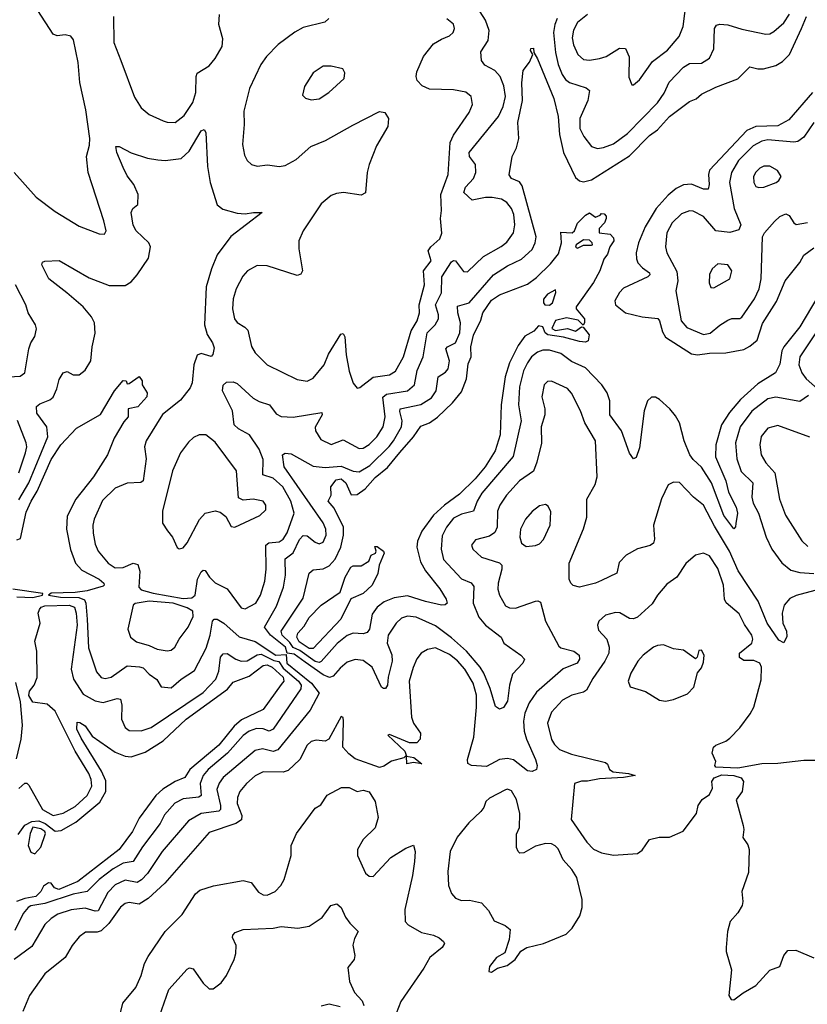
# Model space of a CAD drawing. Extents: x 1550320 to 1685906, y 509093 to 640511.
# Tile 200 of 256: x 1630219 to 1634153, y 538982 to 543899. Entities that reach past the tile are written whole.
import ezdxf

# ---------------------------------------------------------------- set-up
doc = ezdxf.new("R2010")
doc.units = 0

msp = doc.modelspace()

# ---------------------------------------------------------------- linework, layer by layer
at = {"layer": '0CON20XD'}
for points in [[(1630215, 541500.9), (1630264.4, 541585.5), (1630358.9, 541815), (1630354.7, 541865), (1630305, 541932.9), (1630303.1, 541966.9), (1630319.8, 541980.2), (1630369.8, 542000.2), (1630385.9, 542014.1), (1630403.8, 542055), (1630415, 542102), (1630435, 542135.7), (1630455, 542141.9), (1630485, 542124.4), (1630515, 542125.6), (1630545, 542149.2), (1630573.5, 542195), (1630580.9, 542265), (1630596.2, 542333.8), (1630592.1, 542385), (1630578, 542415), (1630536, 542465), (1630454.8, 542534.8), (1630364.4, 542605), (1630330, 542675), (1630333, 542687), (1630345, 542692.5), (1630415, 542695.8), (1630565, 542609.5), (1630665, 542571.9), (1630745, 542570.5), (1630775, 542589.4), (1630805.6, 542625), (1630861.8, 542708.2), (1630872.5, 542765), (1630864.4, 542785), (1630801.1, 542845), (1630785, 542872.5), (1630775.5, 542935), (1630784.4, 542955), (1630808.9, 542975), (1630810.4, 543025), (1630789.1, 543075), (1630755, 543118.8), (1630735, 543160), (1630703.8, 543235), (1630698.8, 543265), (1630715, 543265.7), (1630775, 543234.2), (1630856.9, 543206.9), (1630908.1, 543198.1), (1630944.7, 543195.3), (1631025, 543206), (1631065, 543242.9), (1631125, 543343.8), (1631140.7, 543350.7), (1631148.6, 543335), (1631156.7, 543165), (1631170, 543085), (1631205, 542974.2), (1631232.7, 542952.7), (1631305, 542931.8), (1631345, 542928.6), (1631385.9, 542935.9), (1631430, 542935), (1631273.3, 542816.7), (1631205.4, 542725), (1631176.1, 542655), (1631150.3, 542565), (1631141.9, 542375), (1631155, 542326), (1631182, 542285), (1631189.2, 542259.2), (1631184, 542226), (1631175, 542216.7), (1631125, 542231.1), (1631105, 542224), (1631087.9, 542175), (1631080, 542085), (1631070.2, 542059.8), (1631021.2, 541998.8), (1630932.2, 541927.8), (1630850, 541795), (1630842.7, 541765), (1630850.7, 541705), (1630834.7, 541595.3), (1630822.9, 541587.1), (1630755, 541584), (1630695, 541559.5), (1630631.7, 541498.3), (1630590.9, 541405), (1630584.6, 541375), (1630586.2, 541335), (1630595, 541280), (1630610, 541245), (1630660.4, 541185), (1630695, 541162), (1630735, 541162.7), (1630785, 541183.8), (1630808.2, 541178.2), (1630818.4, 541145), (1630813.1, 541065), (1630825, 541050.7), (1630885, 541034.1), (1631035, 541008.8), (1631078.2, 541011.8), (1631094.7, 541025), (1631107.2, 541105), (1631125, 541141.9), (1631135, 541150), (1631145, 541148.1), (1631166.7, 541115), (1631195, 541086.7), (1631255, 541056.9), (1631325, 540961.5), (1631345, 540957.3), (1631398.9, 540985), (1631421.1, 541025), (1631442.3, 541095), (1631449.4, 541155), (1631448.2, 541275), (1631463.4, 541286.6), (1631515, 541290.5), (1631535.4, 541304.6), (1631554.3, 541335.7), (1631589.8, 541435), (1631573.5, 541495), (1631533, 541565), (1631485, 541608.6), (1631432.3, 541625), (1631435, 541702.5), (1631414.3, 541754.3), (1631366.2, 541825), (1631311.9, 541855), (1631290.4, 541875), (1631281.9, 541945), (1631231.4, 542045), (1631235, 542073.3), (1631252.1, 542087.9), (1631285, 542090), (1631305, 542081.1), (1631385, 542008.4), (1631415, 541991.5), (1631466, 541976), (1631500.3, 541930.3), (1631525, 541916.6), (1631585, 541914.2), (1631727.7, 541937.7), (1631729.2, 541925), (1631694.3, 541864.3), (1631695.7, 541845), (1631722.4, 541802.4), (1631775, 541776.5), (1631835, 541800.6), (1631915, 541756.8), (1631935, 541759.4), (1631965, 541777.1), (1632003.1, 541815), (1632033.7, 541865), (1632044.3, 541915), (1632033.2, 542013.2), (1632051.6, 542028.4), (1632155.2, 542044.8), (1632190, 542075), (1632203.4, 542146.6), (1632234.3, 542215.7), (1632253.4, 542335), (1632294.6, 542375), (1632310.8, 542405), (1632310.9, 542425), (1632295.2, 542475), (1632326.1, 542535), (1632327.1, 542615), (1632375, 542690), (1632385, 542696.5), (1632395, 542694.4), (1632435, 542641.4), (1632455, 542639.4), (1632535, 542716.2), (1632624.3, 542765.7), (1632651.9, 542788.1), (1632685.4, 542835), (1632692.2, 542875), (1632686, 542925), (1632675.4, 542955), (1632652.5, 542985), (1632625, 543002), (1632578.9, 543011.1), (1632545, 543010.9), (1632477.9, 542997.9), (1632437.8, 543035), (1632445, 543061.9), (1632485.4, 543105), (1632497.3, 543135), (1632494.7, 543174.7), (1632466.2, 543215), (1632464, 543235), (1632610, 543415), (1632634.1, 543465), (1632645.3, 543515.3), (1632637.6, 543567.6), (1632618.2, 543615), (1632591.5, 543645), (1632542, 543672), (1632525.6, 543695.6), (1632522.6, 543737.4), (1632559.2, 543795), (1632562.8, 543845), (1632546, 543896), (1632488.6, 543985)], [(1633055, 543924.6), (1633005, 543885.4), (1632985, 543845.8), (1632978.7, 543808.7), (1632985, 543773.8), (1633006.7, 543725), (1633035, 543700.5), (1633065, 543696.2), (1633115, 543705.5), (1633148, 543715), (1633215, 543756.9), (1633245, 543754.2), (1633262.4, 543712.4), (1633261.8, 543611.8), (1633276.2, 543573.8), (1633285, 543574), (1633315, 543598.6), (1633379.6, 543690.4), (1633455, 543746.2), (1633512.5, 543815), (1633532.5, 543865), (1633548.5, 543995)], [(1630191.5, 543135), (1630301.7, 543011.7), (1630395, 542941.1), (1630515, 542867.5), (1630615, 542828.8), (1630643, 542827), (1630651.2, 542845), (1630638.6, 542895), (1630561.2, 543135), (1630552.7, 543215), (1630567.3, 543272.7), (1630568.2, 543305), (1630548.8, 543448.8), (1630519.3, 543585), (1630511, 543685), (1630487.7, 543797.7), (1630473.6, 543816.4), (1630445, 543823.8), (1630405, 543818.8), (1630385, 543826.2), (1630309.2, 543945)], [(1630686.9, 543915), (1630689.1, 543785), (1630724.5, 543695), (1630791.4, 543511.4), (1630825, 543459.2), (1630865, 543425.8), (1630935, 543393.1), (1630955, 543386.7), (1630995.8, 543385.8), (1631040.1, 543419.9), (1631082.7, 543485), (1631098.9, 543535), (1631099.5, 543615), (1631105, 543632), (1631165, 543667.8), (1631195.4, 543705), (1631230.5, 543765), (1631233.4, 543803.4), (1631212.9, 543875), (1631216, 543925)], [(1632615, 540455.6), (1632595, 540468.1), (1632568.7, 540558.7), (1632536.7, 540635), (1632518.1, 540665), (1632449.8, 540745), (1632375, 540811.8), (1632295, 540871.9), (1632198.8, 540915), (1632155, 540919.4), (1632125, 540909.3), (1632099.6, 540885), (1632059.7, 540825), (1632053.5, 540785), (1632076.7, 540726.7), (1632078.4, 540695), (1632059.1, 540615), (1632056.1, 540575), (1632045, 540559.4), (1632035, 540558.1), (1632025, 540565.7), (1631979.3, 540665), (1631935, 540698.9), (1631895, 540704.1), (1631855, 540690.7), (1631819, 540661), (1631785, 540620.4), (1631766.5, 540613.5), (1631735, 540626.4), (1631645, 540689.5), (1631590.2, 540730.2), (1631555.3, 540735.3), (1631546.6, 540765), (1631470.9, 540825), (1631441.1, 540865), (1631500.7, 540969.3), (1631536.2, 541065), (1631546.7, 541125), (1631544.1, 541205.9), (1631585, 541236.1), (1631616.9, 541303.1), (1631635, 541322.5), (1631655, 541321.5), (1631695, 541289.1), (1631715, 541281.2), (1631735, 541289.4), (1631749.7, 541325), (1631747.8, 541355), (1631735, 541386.7), (1631540, 541665), (1631532, 541725), (1631545, 541733.8), (1631575, 541730.5), (1631685, 541669.4), (1631745, 541662.7), (1631825, 541669.5), (1631885, 541643.5), (1631915, 541640.8), (1631967.7, 541672.3), (1632063.3, 541766.7), (1632086.5, 541795), (1632126.1, 541865), (1632129.1, 541895), (1632117.2, 541942.8), (1632119.6, 541955), (1632222.3, 541977.7), (1632275, 542009.6), (1632299.7, 542045), (1632308.5, 542115), (1632345, 542138.5), (1632359.1, 542155), (1632364.7, 542195), (1632347.5, 542255), (1632355.4, 542264.6), (1632395.9, 542285), (1632417.3, 542335), (1632419.6, 542385), (1632406.6, 542435), (1632405, 542468.6), (1632463.1, 542485), (1632585, 542624.7), (1632655, 542669.1), (1632725, 542703.3), (1632778.7, 542751.3), (1632794.1, 542785), (1632797.9, 542815), (1632728.4, 543068.4), (1632715, 543089.6), (1632675, 543105.6), (1632663.7, 543123.7), (1632679.1, 543215), (1632700.6, 543259.4), (1632712.1, 543305), (1632706.3, 543385), (1632729.5, 543495), (1632726.4, 543583.6), (1632732.9, 543645), (1632765, 543686.7), (1632781.2, 543725), (1632770, 543745), (1632771.2, 543755), (1632785.7, 543755.7), (1632786.7, 543735), (1632805, 543703.8), (1632885.9, 543505), (1632908.4, 543415), (1632914.4, 543325), (1632934.8, 543234.8), (1632995, 543111.4), (1633015, 543094.5), (1633035, 543088.8), (1633075, 543098.5), (1633265, 543219), (1633365, 543320.5), (1633405, 543348.1), (1633465, 543414.7), (1633565, 543490.6), (1633597.1, 543502.9), (1633625, 543526.1), (1633695, 543561.2), (1633806.5, 543603.5), (1633865, 543662.5), (1633905, 543652.7), (1633933.8, 543653.8), (1633995, 543670.6), (1634029.5, 543690.5), (1634064, 543725), (1634123.4, 543855), (1634148, 543915)], [(1632902.8, 543905), (1632891, 543875), (1632885.7, 543835), (1632895.6, 543735.6), (1632908, 543675), (1632927.5, 543625), (1632945, 543600), (1632964.8, 543584.8), (1633048.6, 543558.6), (1633065.6, 543545), (1633056.9, 543495), (1633016.2, 543405), (1633017.3, 543355), (1633036.5, 543315), (1633075, 543265.6), (1633105, 543255.5), (1633135, 543259.6), (1633185, 543278.4), (1633255, 543330.3), (1633405, 543482.9), (1633438.5, 543531.5), (1633462.7, 543587.3), (1633535, 543662.1), (1633565, 543679.3), (1633625, 543681.2), (1633665, 543705.7), (1633686.6, 543753.4), (1633689.2, 543855), (1633698.8, 543871.2), (1633715, 543876.7), (1633755, 543873.5), (1633825, 543850.9), (1633945, 543826.7), (1633965, 543828.1), (1633985, 543840), (1634035, 543882.7), (1634064.5, 543925.5)], [(1631763.3, 543905), (1631743, 543887), (1631635, 543859.5), (1631592.9, 543837.1), (1631508.9, 543775), (1631451.5, 543715), (1631422.3, 543675), (1631366.4, 543555), (1631337.5, 543442.5), (1631340, 543375), (1631331.1, 543275), (1631342.3, 543222.3), (1631355, 543196.2), (1631376.7, 543175), (1631405, 543166.9), (1631457, 543173), (1631515, 543165.5), (1631545, 543170), (1631599.6, 543200.4), (1631672.9, 543265), (1631745.3, 543294.7), (1631882, 543372), (1632015, 543440), (1632042.5, 543435), (1632060.8, 543405), (1632057.8, 543365), (1632000.5, 543269.5), (1631964.4, 543175), (1631954.4, 543135), (1631945.6, 543034.4), (1631925, 543021.9), (1631835.4, 543035.4), (1631801.1, 543031.1), (1631775, 543021.5), (1631725, 542979.4), (1631634.3, 542845), (1631612.5, 542795), (1631612.2, 542755), (1631630.6, 542645), (1631622.9, 542627.1), (1631605, 542621.1), (1631455, 542670), (1631405, 542670.6), (1631356, 542645), (1631332.4, 542617.6), (1631300, 542555), (1631284.7, 542505.3), (1631280.9, 542455), (1631291.1, 542405), (1631305, 542385.7), (1631343.8, 542363.8), (1631358, 542348), (1631376.2, 542266.2), (1631395, 542234.2), (1631455, 542175.8), (1631605, 542101.4), (1631655, 542094.3), (1631685, 542108.6), (1631739.7, 542175), (1631761.6, 542228.4), (1631822.4, 542327.6), (1631835, 542331.2), (1631841.9, 542315), (1631849.4, 542225), (1631864.1, 542144.1), (1631885, 542084), (1631905, 542058.6), (1631918, 542062), (1631985, 542113.2), (1632065, 542124.7), (1632096.2, 542143.8), (1632135, 542214.2), (1632173.4, 542345), (1632204.5, 542395.5), (1632214.8, 542435), (1632213.3, 542475), (1632240.7, 542575), (1632236.4, 542645), (1632274.7, 542695), (1632259.5, 542745), (1632271.8, 542765), (1632316.5, 542805), (1632327.2, 542832.8), (1632320.5, 542905), (1632325.4, 542945), (1632322.6, 543025), (1632358.3, 543125), (1632368.9, 543285), (1632385, 543321.5), (1632463.6, 543435), (1632480, 543475), (1632473.1, 543515), (1632446.3, 543536.3), (1632385, 543549.1), (1632265, 543551.5), (1632228.9, 543568.9), (1632203.6, 543595), (1632198.8, 543615), (1632202.3, 543637.7), (1632236.2, 543715), (1632285, 543778.9), (1632325, 543800.9), (1632365, 543818.6), (1632384.2, 543835), (1632390, 543855), (1632385, 543876.2), (1632352.6, 543902.6)], [(1631675, 543498.8), (1631715, 543504.2), (1631762, 543535), (1631840, 543605), (1631843, 543633), (1631833, 543653), (1631775, 543666.7), (1631735, 543666.2), (1631685, 543632.5), (1631642, 543565), (1631631.7, 543521.7), (1631646.4, 543506.4), (1631675, 543498.8)], [(1634177.9, 543535), (1634060.9, 543399.1), (1634005, 543369.1), (1633895, 543364.5), (1633850, 543345), (1633663.6, 543146.4), (1633658.8, 543125), (1633663.1, 543075), (1633656.9, 543053.1), (1633635, 543052.5), (1633575, 543077.6), (1633535, 543074.7), (1633498.2, 543055), (1633457.9, 543022.1), (1633398.4, 542955), (1633342.5, 542865), (1633310, 542785), (1633297.8, 542735), (1633299.1, 542705), (1633306.8, 542685), (1633329.3, 542659.3), (1633364.4, 542635), (1633366.5, 542625), (1633356.1, 542613.9), (1633235, 542558.1), (1633214, 542536), (1633191.5, 542495), (1633195, 542474.3), (1633244.8, 542434.8), (1633327.5, 542415), (1633405.9, 542405.9), (1633415.2, 542395.2), (1633429.9, 542339.9), (1633445, 542312.5), (1633575, 542229.7), (1633605, 542224.3), (1633665, 542233.6), (1633745, 542235.3), (1633835, 542252.4), (1633865, 542268.1), (1633901.5, 542298.5), (1633928.9, 542381.1), (1633999.3, 542490.7), (1634041.6, 542595), (1634114.6, 542685.4), (1634135, 542723.1), (1634185, 542760)], [(1634186.1, 543385), (1634135, 543312.5), (1634105, 543290.5), (1634085, 543287.2), (1633955, 543298.1), (1633925, 543291.6), (1633881.8, 543268.2), (1633809, 543195), (1633773.3, 543135), (1633763.8, 543085), (1633787.1, 542955), (1633820, 542875), (1633810.9, 542849.1), (1633765, 542835.4), (1633695, 542843.9), (1633635, 542915.4), (1633582.7, 542942.7), (1633565, 542944.6), (1633525, 542929.6), (1633477.1, 542885), (1633451.8, 542835), (1633444.5, 542764.5), (1633451.5, 542735), (1633500.9, 542640.9), (1633505.4, 542595), (1633496.7, 542545), (1633522.8, 542395), (1633551.4, 542361.4), (1633635, 542326.7), (1633667, 542333), (1633715, 542373.8), (1633755, 542397.5), (1633775, 542405.7), (1633815, 542405.8), (1633825, 542412.5), (1633888.9, 542505), (1633912.8, 542555), (1633922.3, 542605), (1633928.6, 542815), (1633939.2, 542835), (1633989.2, 542890.8), (1634015.8, 542915), (1634045, 542928.9), (1634061.4, 542921.4), (1634084.6, 542884.6), (1634096.5, 542876.5), (1634154.3, 542885.7)], [(1633910.3, 543060.3), (1633935, 543062.9), (1633996.7, 543085), (1634011.2, 543095), (1634022, 543115), (1634003.8, 543145), (1633965, 543166.9), (1633935, 543167.3), (1633915, 543157.8), (1633895, 543137.1), (1633884.6, 543115), (1633885.6, 543085.6), (1633895, 543066.2), (1633910.3, 543060.3)], [(1631715, 540689.3), (1631695, 540693.5), (1631618.5, 540748.5), (1631585, 540763.9), (1631568.5, 540788.5), (1631529.8, 540825), (1631525.2, 540845), (1631635, 541010.6), (1631665, 541134), (1631685, 541151.1), (1631735, 541156.5), (1631765, 541171.3), (1631795, 541205.4), (1631822.1, 541265), (1631835.4, 541324.6), (1631836.6, 541365), (1631789.2, 541459.2), (1631759.4, 541495), (1631774.3, 541525), (1631773.4, 541565), (1631798.6, 541601.4), (1631824, 541605), (1631847.5, 541585), (1631875, 541526.7), (1631905, 541526.8), (1631944.1, 541555.9), (1631995, 541611.7), (1632055, 541663.2), (1632118, 541738), (1632186.2, 541815), (1632221.8, 541868.2), (1632265, 541885.3), (1632305, 541913.7), (1632380.3, 541985), (1632425, 542040), (1632450, 542105), (1632459.2, 542180.8), (1632473.5, 542215), (1632472.3, 542265), (1632485, 542322.9), (1632521.7, 542398.3), (1632532, 542435), (1632575, 542497.3), (1632615, 542524), (1632755, 542578.2), (1632799.3, 542610.7), (1632870.2, 542679.8), (1632910.5, 542729.5), (1632924.4, 542785), (1632921.7, 542838.3), (1632977.5, 542835), (1632990, 542845), (1633005, 542882.5), (1633045, 542923.3), (1633065, 542933.3), (1633095, 542912.5), (1633118.3, 542921.7), (1633125, 542930), (1633138.3, 542928.3), (1633147.5, 542917.5), (1633147.5, 542905), (1633140, 542885), (1633113.3, 542856.7), (1633112.5, 542835), (1633167.5, 542827.5), (1633185, 542810), (1633186.2, 542795), (1633166.4, 542763.6), (1633155, 542727.5), (1633137, 542703), (1633117.1, 542645), (1633085, 542585.8), (1632998.1, 542465), (1632997.5, 542455), (1633040, 542405), (1633040.6, 542385), (1633032.5, 542372.5), (1633007.4, 542397.4), (1632949.5, 542410.5), (1632895, 542396.7), (1632875.9, 542355.9), (1632895, 542346.5), (1632955, 542356.7), (1632995, 542343.6), (1633025, 542364.2), (1633032.5, 542362.5), (1633062.9, 542325), (1633058, 542295), (1633045, 542288.6), (1633015, 542292.1), (1632935, 542313.4), (1632856, 542325), (1632843.4, 542335), (1632831.4, 542365), (1632810.5, 542369.5), (1632786.9, 542343.1), (1632742.5, 542317.5), (1632707.8, 542272.2), (1632664.9, 542185.1), (1632643.3, 542115), (1632623.5, 541975), (1632617.8, 541825), (1632593.5, 541745), (1632543.9, 541665), (1632493.3, 541605), (1632415, 541529.2), (1632340.6, 541475), (1632284.9, 541425.1), (1632227.1, 541345), (1632205.3, 541295), (1632202.9, 541265), (1632221.4, 541191.4), (1632246.4, 541146.4), (1632316.9, 541056.9), (1632348.8, 541005), (1632353.8, 540985), (1632344.2, 540975.8), (1632325, 540975.6), (1632245, 540992.4), (1632155, 541022.2), (1632088.7, 541011.3), (1632038.7, 540991.3), (1632003.8, 540965), (1631980, 540930), (1631965.3, 540855), (1631955, 540838.9), (1631935, 540831.1), (1631885, 540834.7), (1631855, 540823.4), (1631805, 540784.1), (1631725, 540694.2), (1631715, 540689.3)], [(1633005, 542757.5), (1633015, 542762.5), (1633035, 542772.5), (1633075, 542772.5), (1633080, 542775), (1633077.5, 542785), (1633065, 542797.5), (1633035, 542800), (1632997.5, 542775), (1632995, 542762.5), (1633005, 542757.5)], [(1633685, 542558.8), (1633765.6, 542605), (1633775.5, 542645), (1633755, 542674.3), (1633705, 542678.9), (1633677.1, 542655), (1633664.5, 542625.5), (1633662.5, 542585), (1633670.5, 542560.5), (1633685, 542558.8)], [(1630165, 542114.5), (1630220.8, 542119.2), (1630244.7, 542135.3), (1630264.5, 542255), (1630274.6, 542285.4), (1630295, 542316.7), (1630302.5, 542355), (1630297.1, 542375), (1630261.1, 542435), (1630249.5, 542475), (1630197.5, 542575)], [(1632865, 542473.8), (1632879.2, 542485), (1632896.7, 542536.7), (1632895, 542550), (1632855, 542527.5), (1632835, 542502.5), (1632834.4, 542485), (1632842, 542475), (1632865, 542473.8)], [(1634205, 542516), (1634115, 542365.4), (1634034.9, 542265.1), (1634025.2, 542245), (1634015, 542178.8), (1633993.6, 542135), (1633905, 542079.8), (1633818.7, 542001.3), (1633763.6, 541936.4), (1633724.8, 541875.2), (1633695.8, 541775), (1633694.2, 541715), (1633746.5, 541595), (1633758.9, 541538.9), (1633798.1, 541465), (1633803.8, 541435), (1633796.5, 541383.5), (1633794.2, 541365.8), (1633785, 541356.2), (1633735, 541422), (1633673.7, 541585), (1633624.8, 541664.8), (1633582.3, 541702.3), (1633566.2, 541725), (1633537.6, 541795), (1633513.6, 541885), (1633495, 541919.6), (1633465.9, 541955), (1633415, 542002.2), (1633395, 542013.2), (1633375, 542013.5), (1633354.2, 541995.8), (1633337.3, 541945), (1633315, 541760), (1633298.3, 541711.7), (1633285, 541706.2), (1633263.9, 541733.9), (1633224.8, 541844.8), (1633166.8, 541925), (1633165.9, 541995), (1633152.7, 542035), (1633126.2, 542075), (1633045, 542159.6), (1632975, 542191.8), (1632921.7, 542231.7), (1632865, 542248.1), (1632832.5, 542247.5), (1632805, 542238.7), (1632775.4, 542215), (1632754.5, 542185.5), (1632735, 542144.3), (1632715.7, 542065), (1632709.5, 541975), (1632723, 541895), (1632682.9, 541717.1), (1632527.1, 541535), (1632502.9, 541495), (1632485.2, 541444.8), (1632425, 541429.7), (1632385, 541410), (1632350.9, 541365), (1632328.9, 541321.1), (1632323.5, 541255), (1632335, 541203.3), (1632425, 541106.2), (1632474.3, 541085.7), (1632487.8, 541067.8), (1632484.3, 540984.3), (1632511.2, 540915), (1632544.9, 540874.9), (1632624.2, 540815), (1632637.1, 540785), (1632722, 540725), (1632740, 540705), (1632732.5, 540685), (1632679.6, 540630.4), (1632665.3, 540574.7), (1632655, 540496.2), (1632635, 540464.4), (1632615, 540455.6)], [(1634228.2, 542385), (1634114.8, 542215.2), (1634110.9, 542175), (1634125.3, 542135), (1634147.1, 542105), (1634204.4, 542055)], [(1630205, 541300.8), (1630222.5, 541307.5), (1630251.2, 541438.8), (1630275.9, 541495), (1630306.2, 541543.8), (1630375, 541701.5), (1630424.8, 541775), (1630501.7, 541858.3), (1630622.7, 541927.3), (1630692.2, 542045), (1630735, 542096.7), (1630750, 542095), (1630755, 542080), (1630765, 542082.5), (1630815, 542117.5), (1630830, 542095), (1630830, 542075), (1630855.8, 542035), (1630852.9, 542015), (1630808.6, 541965), (1630760, 541955), (1630761.1, 541915), (1630739.1, 541890.9), (1630690.4, 541809.6), (1630657.7, 541725), (1630587.4, 541615), (1630499.8, 541505), (1630455, 541418.6), (1630453.2, 541355), (1630472.8, 541252.8), (1630497.6, 541185), (1630529.1, 541149.1)], [(1634215, 541055.2), (1634097.1, 541022.9), (1634065, 541008), (1634037.3, 540975), (1634027.6, 540935), (1634030.3, 540885), (1634049.1, 540845), (1634051.2, 540818.8), (1634035, 540787.5), (1634010.9, 540800.9), (1633953, 540885), (1633907, 540995), (1633807, 541147), (1633764.4, 541245), (1633689.2, 541369.2), (1633635, 541474.4), (1633585, 541514.4), (1633515, 541588.1), (1633485, 541589.5), (1633457.5, 541575), (1633425, 541506.2), (1633383.8, 541375), (1633388.8, 541305), (1633385, 541284), (1633367.5, 541272.5), (1633305, 541256.4), (1633247.1, 541225), (1633212.6, 541187.4), (1633201.4, 541135), (1633125, 541097.8), (1633094.1, 541084.1), (1633015, 541064.3), (1632983.6, 541073.6), (1632970.8, 541085), (1632963.1, 541105), (1632962.7, 541185), (1633035, 541356.2), (1633051.8, 541415), (1633051.5, 541505), (1633093.1, 541576.9), (1633103.7, 541616.3), (1633095.4, 541795), (1633042.1, 541885), (1633020, 541945), (1632975, 542034.2), (1632955, 542056.2), (1632875, 542094.3), (1632855, 542092.5), (1632838.6, 542075), (1632826.4, 542015), (1632841.1, 541955), (1632841.8, 541925), (1632823.3, 541865), (1632824.6, 541784.6), (1632801.3, 541688.7), (1632785, 541643.6), (1632715, 541595.6), (1632650.8, 541525), (1632616.2, 541475), (1632605.3, 541444.7), (1632604.1, 541365), (1632591.9, 541338.1), (1632565, 541318.9), (1632495, 541300.8), (1632475.8, 541275), (1632481.4, 541255), (1632525, 541214.4), (1632615, 541186.1), (1632627.1, 541175), (1632627.2, 541155), (1632608, 541085), (1632607.7, 541055), (1632615, 541024), (1632645, 540972.2), (1632665, 540960.9), (1632695, 540959.2), (1632795, 540995.5), (1632807.3, 540997.3), (1632820.5, 540990.5), (1632844.3, 540895), (1632910.8, 540770.8), (1632922.4, 540762.4), (1632985.7, 540745), (1633013.3, 540725), (1633014.5, 540705), (1633002.9, 540685), (1632933.3, 540656.7), (1632800.1, 540539.9), (1632763.6, 540486.4), (1632742.5, 540435), (1632735.8, 540395), (1632738.6, 540345), (1632750.3, 540305), (1632795.4, 540204.6), (1632802.8, 540175), (1632799.3, 540155), (1632778.8, 540145), (1632755, 540147.8), (1632685, 540202.8), (1632655, 540208.9), (1632615.8, 540204.2), (1632551.1, 540168.9), (1632475, 540173.8), (1632457.8, 540185), (1632455.4, 540205), (1632487.3, 540315), (1632499.6, 540465), (1632500.7, 540525), (1632484.3, 540585), (1632442.2, 540655), (1632405, 540696.5), (1632365, 540728.6), (1632295, 540761.8), (1632255.8, 540754.2), (1632224.4, 540735), (1632202.6, 540707.4), (1632183.5, 540663.5), (1632164.7, 540594.7), (1632175.3, 540415), (1632185.3, 540385), (1632220.9, 540335), (1632218.2, 540305), (1632202.8, 540287.2), (1632165, 540287.8), (1632065, 540329.2), (1632056.7, 540325), (1632142, 540245), (1632150, 540220), (1632186.7, 540215), (1632226.7, 540183.3), (1632185, 540188.8), (1632153, 540183), (1632150, 540220), (1632145, 540220), (1632137, 540213), (1632075, 540196.2), (1632038.3, 540171.7), (1632015, 540164), (1631895, 540207.2), (1631861.9, 540231.9), (1631832.8, 540265), (1631836.1, 540396.1), (1631833.8, 540413.8), (1631825, 540418.8), (1631762, 540305), (1631745, 540295.6), (1631699.4, 540300.6), (1631675, 540294.4), (1631655, 540275.6), (1631618.2, 540205), (1631560.1, 540149.9), (1631535, 540140.9), (1631435, 540142.5), (1631395, 540121.8), (1631350.9, 540085), (1631317.9, 540045), (1631305.8, 540014.2), (1631305.7, 539985), (1631327.5, 539925), (1631326.8, 539903.2), (1631297.8, 539885), (1631165, 539839.1), (1630944.2, 539585.8), (1630860.2, 539509.8), (1630815, 539481.3), (1630765, 539489.6), (1630745, 539484.6), (1630722.8, 539467.2), (1630664.1, 539385.9), (1630625, 539349.2), (1630605, 539341.8), (1630548, 539342), (1630515, 539319.4), (1630480, 539275), (1630445, 539215.7), (1630345, 539133.1), (1630266.8, 539025), (1630234.8, 538945.3)], [(1634158.3, 542021.7), (1634115, 541991.3), (1633995, 542014.2), (1633955, 542004.7), (1633875, 541943.2), (1633818.1, 541865), (1633794.7, 541785), (1633801.1, 541705), (1633822.6, 541642.6), (1633880.7, 541585), (1633875.8, 541515), (1633882.6, 541485), (1633909.2, 541435), (1633946.9, 541315), (1633974.7, 541255), (1634026.1, 541186.1), (1634070.4, 541150.4), (1634115, 541137.2), (1634185, 541132.6)], [(1630215, 541635.6), (1630247.3, 541735), (1630254.3, 541765), (1630251.7, 541785), (1630207.8, 541897.8)], [(1634165, 541814.6), (1634005, 541872.7), (1633955, 541858.2), (1633922.6, 541817.4), (1633915.4, 541775), (1633922.1, 541725), (1633945, 541685.7), (1633990, 541635), (1634014.1, 541505), (1634044.6, 541425), (1634125, 541295.7), (1634155, 541267.8)], [(1631015, 541256.2), (1631035, 541261.2), (1631055, 541286.2), (1631116.5, 541403.5), (1631145.4, 541434.6), (1631194.5, 541445.5), (1631219.2, 541439.2), (1631248.1, 541418.1), (1631275, 541367.5), (1631293.6, 541363.6), (1631417.4, 541422.6), (1631448.8, 541451.2), (1631448.8, 541475), (1631434, 541494), (1631385, 541504.4), (1631335, 541499.4), (1631310.9, 541510.9), (1631301.4, 541645), (1631195, 541788.1), (1631148.8, 541825), (1631115, 541825.6), (1631087, 541813), (1631061.3, 541788.7), (1631021.9, 541735), (1630981.1, 541645), (1630932.2, 541445), (1630931.4, 541385), (1630956.8, 541346.8), (1630982, 541315), (1631005, 541263.3), (1631015, 541256.2)], [(1632748.3, 541268.3), (1632795, 541272.5), (1632815, 541282), (1632835, 541302), (1632867.8, 541375), (1632871.2, 541441.2), (1632858.8, 541468.8), (1632845, 541478), (1632815, 541470.6), (1632778.1, 541441.9), (1632745, 541404.2), (1632720.4, 541355), (1632717.5, 541315), (1632725.8, 541285), (1632748.3, 541268.3)], [(1631685, 540758.2), (1631665, 540759.1), (1631615, 540792.3), (1631602.9, 540815), (1631607.5, 540835), (1631639.7, 540870.3), (1631665, 540912.7), (1631725, 540974.6), (1631819.9, 541040.1), (1631844.2, 541115), (1631872.5, 541165), (1631885, 541171.5), (1631925, 541170.9), (1631962, 541195), (1631974, 541225), (1631996, 541235), (1631999.2, 541245), (1631992.4, 541267.6), (1632005, 541267.8), (1632035.7, 541245), (1632039.4, 541235), (1632014.4, 541175), (1632007.4, 541132.6), (1631980, 541075), (1631935, 541032.5), (1631873.1, 541006.9), (1631822.9, 540905), (1631685, 540758.2)], [(1634255, 540199.6), (1634135, 540198.8), (1634005, 540184.3), (1633925, 540182.4), (1633805, 540161.2), (1633695.8, 540165.8), (1633690, 540175), (1633696, 540195), (1633677.5, 540235), (1633684.2, 540265), (1633695, 540276), (1633745, 540295.7), (1633765, 540310.8), (1633815, 540362.9), (1633867.4, 540432.6), (1633885.4, 540465), (1633922.4, 540602.4), (1633924.6, 540665), (1633915, 540685.5), (1633885, 540699.1), (1633835, 540698.6), (1633813.4, 540713.4), (1633814.4, 540735), (1633875.5, 540785), (1633880, 540805), (1633876.2, 540825), (1633838.9, 540878.9), (1633811.9, 540931.9), (1633746.7, 540986.7), (1633739.7, 541005), (1633734.1, 541075), (1633705, 541157.5), (1633665, 541220.6), (1633635, 541234.3), (1633595, 541224.2), (1633546.4, 541183.6), (1633500.5, 541115), (1633450.7, 541079.3), (1633404.4, 541025), (1633377.7, 540982.3), (1633305, 540914.5), (1633285, 540906.7), (1633265, 540908.1), (1633216.3, 540936.3), (1633195, 540938.9), (1633145, 540924.2), (1633110.8, 540895), (1633104.2, 540875), (1633109.7, 540849.7), (1633151.4, 540805), (1633163.8, 540765), (1633162, 540735), (1633140.7, 540695), (1633080.9, 540609.1), (1633049.4, 540550.6), (1633035, 540540.4), (1632975.8, 540525), (1632929.6, 540500.4), (1632875, 540440.6), (1632854.6, 540385), (1632875, 540304.2), (1632889.6, 540279.6), (1632915, 540254.6), (1632975, 540230), (1633145, 540188.6), (1633155, 540181.2), (1633165.5, 540155), (1633183.4, 540143.4), (1633260, 540135), (1633292.5, 540125), (1633235, 540114.1), (1633115, 540108.2), (1633055, 540096.2), (1633025, 540096.7), (1632989.1, 540085), (1632972.7, 539905), (1633051.5, 539791.5), (1633085, 539756.7), (1633125, 539738.1), (1633185, 539725.7), (1633305, 539734.2), (1633328.1, 539751.9), (1633365, 539804.2), (1633413.3, 539816.7), (1633465, 539816.7), (1633533.1, 539846.9), (1633598.8, 539935), (1633607.5, 539975), (1633627.5, 540005), (1633665, 540030), (1633679.3, 540060.7), (1633676, 540095), (1633687.8, 540112.2), (1633725, 540127.1), (1633785, 540124.7), (1633823, 540113), (1633834.3, 540095), (1633827.5, 540045), (1633797.5, 540002.5), (1633832.5, 539875), (1633835.8, 539855), (1633830, 539815), (1633855, 539777.5), (1633862, 539755), (1633859.7, 539640.3), (1633825.7, 539545), (1633831.5, 539495), (1633827.5, 539475), (1633805, 539438), (1633767.5, 539395), (1633753.8, 539345), (1633746.7, 539265)], [(1630529.1, 541149.1), (1630615.4, 541105), (1630638.2, 541085), (1630640.6, 541075), (1630635, 541070.5), (1630555, 541046.3), (1630495, 541038.1), (1630375.5, 541034.5), (1630362.9, 541025), (1630422.5, 541015), (1630513.8, 541013.8), (1630542.2, 541002.2), (1630548.6, 540985), (1630555.4, 540905.4), (1630561.9, 540761.9), (1630602.3, 540642.3), (1630625, 540613.5), (1630645, 540608.8), (1630675, 540615.4), (1630755, 540671.8), (1630817.6, 540667.6), (1630835, 540662.3), (1630865, 540629.6), (1630902.9, 540602.9), (1630925, 540567.5), (1630975, 540562.1), (1631025.6, 540605), (1631092.2, 540647.8), (1631149.7, 540759.7), (1631170.7, 540825), (1631181.2, 540895), (1631190.6, 540905), (1631205, 540904.8), (1631238.7, 540885), (1631315, 540817.4), (1631395, 540793.4), (1631498.7, 540725), (1631549.3, 540729.3), (1631552.7, 540685), (1631675.6, 540585), (1631715.2, 540535), (1631669.9, 540450.1), (1631508, 540252), (1631485, 540244.7), (1631432.1, 540257.9), (1631395, 540248.4), (1631235.2, 540114.8), (1631214.8, 540085.2), (1631203.8, 540055), (1631221.9, 539975), (1631221.2, 539955), (1631213.2, 539946.8), (1631125.7, 539935), (1631061.3, 539898.7), (1630929.7, 539745), (1630856.2, 539635), (1630827.2, 539602.9), (1630805, 539589.5), (1630745, 539601.2), (1630695, 539578.8), (1630659.5, 539540.5), (1630610.8, 539449.2), (1630595, 539446.5), (1630545, 539461.9), (1630475, 539453.9), (1630408.7, 539431.3), (1630375, 539410.9), (1630345, 539379.4), (1630279.1, 539270.8), (1630190.6, 539205)], [(1630205, 541016.3), (1630285, 541013.6), (1630332.9, 541025), (1630333.9, 541033.9), (1630184.7, 541054.7)], [(1630215, 540059.2), (1630245, 540086.7), (1630255, 540086.7), (1630265, 540075.8), (1630333.2, 539955), (1630385, 539924), (1630435, 539935.8), (1630495, 539969.5), (1630555.3, 540025), (1630578.7, 540071.3), (1630576.4, 540103.7), (1630564.4, 540135), (1630496.5, 540246.5), (1630395.1, 540445.1), (1630355, 540480), (1630285, 540490.8), (1630265, 540524), (1630267.3, 540545), (1630291.2, 540575), (1630306.3, 540613.7), (1630304.7, 540744.7), (1630294.7, 540795.3), (1630321.4, 540885), (1630311.1, 540935), (1630316.9, 540953.1), (1630325.8, 540965), (1630345, 540971.1), (1630465, 540974.7), (1630491.6, 540965), (1630501.2, 540935), (1630506.3, 540875), (1630475.8, 540655), (1630486.8, 540605), (1630535, 540530), (1630595, 540497.3), (1630635, 540488.6), (1630705, 540508.2), (1630722, 540505), (1630729.1, 540475), (1630727.9, 540405), (1630744.7, 540364.7), (1630765, 540349.1), (1630825, 540347.6), (1630875.2, 540364.8), (1631135, 540539), (1631198.8, 540605), (1631213.3, 540645), (1631222.2, 540715), (1631235, 540732.3), (1631255, 540733.9), (1631297.5, 540705), (1631325, 540695.2), (1631355, 540697.2), (1631405, 540726.2), (1631425, 540730.1), (1631488.7, 540698.7), (1631513.5, 540693.5), (1631535, 540660.2), (1631611.9, 540595), (1631625.2, 540575), (1631623.6, 540556.4), (1631484.5, 540355.5), (1631465, 540346.2), (1631435, 540357.6), (1631400.8, 540359.2), (1631365, 540345.8), (1631335.5, 540324.5), (1631256.2, 540235), (1631160.8, 540155), (1631134.7, 540125), (1631120.6, 540085), (1631125, 540024.7), (1631113.5, 540016.5), (1631035, 540007.8), (1630993.3, 539986.7), (1630942.3, 539927.7), (1630919.7, 539885), (1630832.1, 539767.9), (1630785, 539695.4), (1630735, 539686.5), (1630685, 539658.9), (1630615, 539604.4), (1630555.8, 539544.2), (1630485, 539532.2), (1630344.9, 539485.1), (1630275, 539473.6), (1630260.6, 539465), (1630236.5, 539435), (1630195, 539349.6)], [(1630955, 540747.5), (1630975, 540750.6), (1630994.3, 540765), (1631014.4, 540805), (1631060.5, 540865), (1631085, 540918.8), (1631083.5, 540945), (1631055, 540961.5), (1630985, 540984.5), (1630865.5, 540994.5), (1630795, 540983.8), (1630785.3, 540974.7), (1630759.2, 540855), (1630772.9, 540815), (1630801.9, 540791.9), (1630865, 540773.8), (1630905, 540754.5), (1630955, 540747.5)], [(1633445, 540495.6), (1633485, 540504.2), (1633555, 540532.9), (1633585.3, 540564.7), (1633605, 540637.5), (1633625, 540662.5), (1633635, 540690), (1633637.5, 540725), (1633625, 540750), (1633610.8, 540749.2), (1633603.3, 540715), (1633595, 540706.7), (1633535, 540750), (1633485, 540756.2), (1633435, 540776.2), (1633405, 540774.2), (1633385, 540765.7), (1633333.1, 540725), (1633306.9, 540695), (1633271.4, 540635), (1633258, 540595), (1633267.7, 540567.7), (1633345, 540544.2), (1633415, 540500), (1633445, 540495.6)], [(1630210.9, 539829.1), (1630244.3, 539875.7), (1630279.4, 539895), (1630315, 539897.7), (1630345.2, 539885), (1630395, 539845.9), (1630425, 539850), (1630498.6, 539891.4), (1630619.6, 539990.4), (1630648.3, 540045), (1630648.3, 540098.3), (1630626.7, 540146.7), (1630525, 540310.9), (1630504.7, 540355.3), (1630505, 540390), (1630519.1, 540389.1), (1630545, 540372.5), (1630581, 540321), (1630695, 540241.6), (1630745, 540220), (1630775, 540218.1), (1630845, 540240.3), (1630935, 540297.1), (1631049.3, 540405), (1631256.7, 540555), (1631285, 540589.6), (1631365, 540619.8), (1631435, 540673.9), (1631455, 540677.2), (1631480.3, 540665), (1631535.2, 540615), (1631537.8, 540595), (1631525, 540578.8), (1631435, 540454.6), (1631327.3, 540402.7), (1631289.7, 540370.3), (1631212.9, 540275), (1631068.3, 540155), (1631043.8, 540115), (1630995, 540094), (1630933.3, 540056.7), (1630899.2, 540025), (1630815, 539910.9), (1630781.6, 539845), (1630715.1, 539754.9), (1630509.1, 539595), (1630414.6, 539554.6), (1630392.5, 539562.5), (1630375, 539587.1), (1630362, 539588), (1630338.3, 539571.7), (1630324.8, 539545.3), (1630299.5, 539520.5), (1630245, 539510.6), (1630203.1, 539495)], [(1630202.3, 540207.7), (1630226.6, 540305), (1630232, 540375), (1630222.3, 540492.3), (1630199.4, 540589.4)], [(1631722.2, 539977.8), (1631753.6, 540026.4), (1631825.8, 540064.2), (1631864.2, 540064.2), (1631905, 540044.2), (1631935, 540051.2), (1631965, 540043.3), (1631994.2, 539995), (1632010, 539915), (1631995, 539863.3), (1631934.6, 539805.4), (1631905.6, 539755), (1631906.7, 539725), (1631946, 539636), (1631965, 539621.2), (1631985, 539620), (1632072, 539715), (1632148.1, 539761.9), (1632185.8, 539775.8), (1632194.4, 539745), (1632190.5, 539695), (1632180.8, 539625), (1632142.1, 539455), (1632144.3, 539395), (1632158.3, 539378.3), (1632225, 539340.6), (1632286.2, 539326.2), (1632313.2, 539313.2), (1632335.7, 539295.7), (1632340, 539285), (1632328.1, 539265), (1632267.1, 539215), (1632237.6, 539162.4), (1632122.7, 538995), (1632099.5, 538935)], [(1632575, 539142.5), (1632605, 539162.5), (1632653.3, 539175), (1632693.3, 539205), (1632722.3, 539247.7), (1632752.5, 539265), (1632834.6, 539285.4), (1632947.4, 539332.6), (1632977.4, 539362.6), (1633017.2, 539422.8), (1633028.1, 539465), (1633028.1, 539505), (1633002, 539615), (1632975.8, 539655), (1632932.9, 539702.9), (1632907.7, 539757.7), (1632893.3, 539773.3), (1632875, 539782.5), (1632845.8, 539784.2), (1632795, 539771.9), (1632737.3, 539737.3), (1632717.1, 539737.1), (1632708, 539745), (1632700, 539765), (1632700.9, 539830.9), (1632715.6, 539864.4), (1632716.2, 539935), (1632700.5, 540005), (1632675, 540047.1), (1632655.5, 540055.5), (1632645, 540053.3), (1632565, 540011.1), (1632546.6, 539995), (1632537.3, 539965), (1632522.1, 539945), (1632461.3, 539888.7), (1632403, 539817), (1632369.5, 539745), (1632357.5, 539645), (1632360.6, 539575), (1632375.8, 539535), (1632395, 539512), (1632425, 539499.4), (1632465, 539501.8), (1632525, 539487.8), (1632560.7, 539450.7), (1632589.1, 539399.1), (1632643.8, 539375), (1632668, 539355), (1632664.2, 539305.8), (1632641.7, 539238.3), (1632600, 539215), (1632565, 539170), (1632562.5, 539145), (1632575, 539142.5)], [(1630714.6, 538905), (1630733, 538987), (1630799.4, 539065), (1630825.5, 539125), (1630841.8, 539185), (1630860.1, 539219.9), (1630945.3, 539344.7), (1631029.8, 539430.2), (1631096.1, 539533.9), (1631118.8, 539551.2), (1631186.6, 539573.4), (1631335, 539600), (1631375, 539590), (1631411.7, 539541.7), (1631435, 539528.5), (1631455, 539527.1), (1631494.2, 539545.8), (1631522.5, 539575), (1631539.1, 539605), (1631574, 539725), (1631574, 539775), (1631602, 539835), (1631695, 539961.2), (1631722.2, 539977.8)], [(1630295, 539732.5), (1630323.4, 539766.6), (1630346.8, 539835), (1630343.8, 539845), (1630325, 539857.5), (1630285, 539866.7), (1630270.4, 539835), (1630261.2, 539775), (1630275, 539742), (1630295, 539732.5)], [(1630917.3, 538922.7), (1630963.6, 539055), (1631055, 539157.1), (1631067, 539163), (1631085, 539158.6), (1631135, 539087.5), (1631165, 539058.6), (1631185, 539059.4), (1631225, 539088.1), (1631251.8, 539125), (1631290, 539205), (1631298.2, 539235), (1631300.5, 539275), (1631282.2, 539315), (1631283.2, 539326.8), (1631295, 539340), (1631335, 539354.5), (1631485, 539361.1), (1631525, 539370), (1631608, 539362), (1631665, 539372.7), (1631729.2, 539415), (1631772, 539475), (1631803.2, 539483.2), (1631824.4, 539465), (1631846.2, 539416.2), (1631866.9, 539386.9), (1631908.6, 539345), (1631890.3, 539309.7), (1631883.1, 539276.9), (1631892, 539225), (1631888.8, 539205), (1631858, 539165), (1631866.7, 539095), (1631890.7, 539040.7), (1631928.9, 538998.9), (1631937.4, 538975)], [(1633746.7, 539265), (1633746.7, 539245), (1633773.9, 539153.9), (1633761.2, 539025), (1633772.5, 539005), (1633785, 539003.3), (1633831.7, 539038.3), (1633896.2, 539075), (1633965, 539152), (1634015, 539170), (1634035, 539226.2), (1634055, 539250), (1634095, 539252.5), (1634185, 539214.2)], [(1631819.4, 538969.4), (1631765, 538983.1), (1631725, 538972.8)]]:
    msp.add_lwpolyline(points, dxfattribs=at)

doc.saveas('drawing.dxf')
